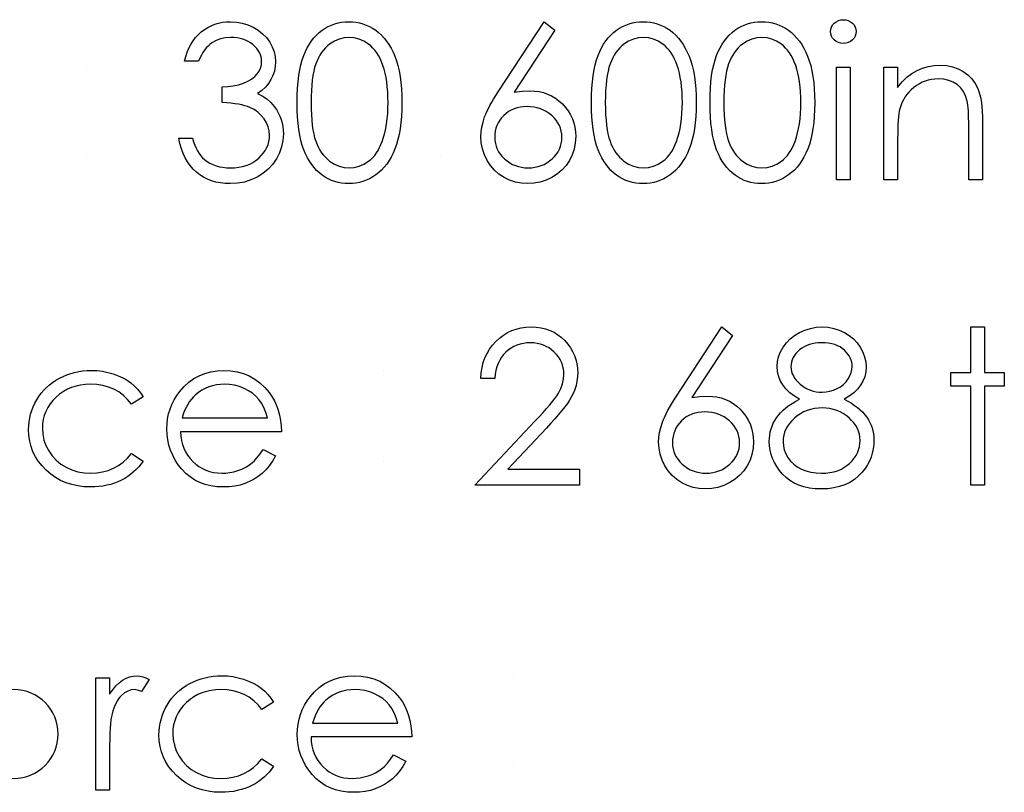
# Model space of a CAD drawing. Header units: inches. Extents: x -122 to 123, y -201 to 75.
# Tile 175 of 191: x -2.333 to -1.534, y 66.832 to 67.459. Entities that reach past the tile are written whole.
import ezdxf

# ---------------------------------------------------------------- set-up
doc = ezdxf.new("R2010")
doc.units = ezdxf.units.IN
doc.header["$MEASUREMENT"] = 0

msp = doc.modelspace()

# ---------------------------------------------------------------- linework, layer by layer
at = {"color": 7, "linetype": 'Continuous'}
for p, q in [((-2.03851, 67.17439), (-2.03851, 67.17439)), ((-2.03851, 67.10067), (-2.03851, 67.10067))]:
    msp.add_line(p, q, dxfattribs=at)
at = {"color": 7, "linetype": 'Continuous', "flags": 128}
for points in [[(-2.18835, 67.4253), (-2.19956, 67.4253), (-2.19956, 67.4253), (-2.19859, 67.42906), (-2.19739, 67.43256), (-2.19601, 67.43587), (-2.19441, 67.43895), (-2.19263, 67.4418), (-2.19062, 67.44443), (-2.18842, 67.44686), (-2.18602, 67.44904), (-2.18346, 67.45099), (-2.18078, 67.45267), (-2.178, 67.4541), (-2.1751, 67.45527), (-2.17207, 67.45618), (-2.16894, 67.45683), (-2.16571, 67.45723), (-2.16235, 67.45735), (-2.16235, 67.45735), (-2.15747, 67.45708), (-2.15276, 67.45623), (-2.14823, 67.45482), (-2.14385, 67.45287), (-2.13979, 67.45044), (-2.13624, 67.44761), (-2.13316, 67.44438), (-2.13055, 67.44078), (-2.1285, 67.43692), (-2.12702, 67.43299), (-2.12615, 67.42898), (-2.12585, 67.42488), (-2.12585, 67.42488), (-2.12607, 67.42092), (-2.12675, 67.41719), (-2.1279, 67.41366), (-2.1295, 67.41033), (-2.13156, 67.40722), (-2.13406, 67.40432), (-2.13701, 67.40164), (-2.14044, 67.39916), (-2.14044, 67.39916), (-2.13651, 67.39713), (-2.13293, 67.39468), (-2.12973, 67.3918), (-2.1269, 67.38849), (-2.1269, 67.38849), (-2.12514, 67.38599), (-2.12364, 67.38338), (-2.12234, 67.38073), (-2.12129, 67.37798), (-2.12049, 67.37517), (-2.11991, 67.37229), (-2.11956, 67.36931), (-2.11944, 67.36628), (-2.11944, 67.36628), (-2.11979, 67.36105), (-2.12086, 67.35594), (-2.12264, 67.35093), (-2.12514, 67.34607), (-2.12825, 67.34154), (-2.13186, 67.33756), (-2.13601, 67.33411), (-2.14067, 67.3312), (-2.14573, 67.3289), (-2.15109, 67.32727), (-2.15675, 67.32627), (-2.16268, 67.32594), (-2.16268, 67.32594), (-2.16669, 67.32609), (-2.17054, 67.32652), (-2.17422, 67.32727), (-2.17773, 67.3283), (-2.18106, 67.3296), (-2.18421, 67.3312), (-2.18722, 67.3331), (-2.19005, 67.33531), (-2.19268, 67.33779), (-2.19506, 67.34054), (-2.19721, 67.34357), (-2.19911, 67.34688), (-2.20079, 67.35043), (-2.20222, 67.35429), (-2.20342, 67.35839), (-2.20437, 67.3628), (-2.20437, 67.3628), (-2.19315, 67.3628), (-2.19315, 67.3628), (-2.19225, 67.35992), (-2.19128, 67.35724), (-2.19017, 67.35476), (-2.189, 67.35251), (-2.18775, 67.35046), (-2.18637, 67.3486), (-2.18492, 67.34695), (-2.18336, 67.34552), (-2.18336, 67.34552), (-2.18123, 67.34395), (-2.17898, 67.34257), (-2.17658, 67.34139), (-2.17405, 67.34047), (-2.17137, 67.33971), (-2.16854, 67.33919), (-2.16558, 67.33886), (-2.16248, 67.33876), (-2.16248, 67.33876), (-2.15897, 67.33889), (-2.15564, 67.33926), (-2.15249, 67.33986), (-2.14951, 67.34074), (-2.14673, 67.34184), (-2.1441, 67.34322), (-2.14167, 67.34482), (-2.13939, 67.34668), (-2.13734, 67.3487), (-2.13556, 67.35081), (-2.13406, 67.35299), (-2.13283, 67.35526), (-2.13188, 67.35762), (-2.1312, 67.36007), (-2.13078, 67.3626), (-2.13065, 67.3652), (-2.13065, 67.3652), (-2.13093, 67.36869), (-2.13173, 67.37207), (-2.13308, 67.37532), (-2.13499, 67.37845), (-2.13734, 67.38136), (-2.14004, 67.38388), (-2.14315, 67.38601), (-2.1466, 67.38777), (-2.14853, 67.38852), (-2.15074, 67.38919), (-2.15316, 67.38977), (-2.15587, 67.39029), (-2.1588, 67.39075), (-2.16198, 67.39112), (-2.16543, 67.39142), (-2.16912, 67.39165), (-2.16912, 67.39165), (-2.16912, 67.40447), (-2.16912, 67.40447), (-2.16448, 67.40464), (-2.16008, 67.40522), (-2.15587, 67.40612), (-2.15189, 67.40742), (-2.14826, 67.409), (-2.14518, 67.41078), (-2.14262, 67.41276), (-2.14059, 67.41493), (-2.13904, 67.41729), (-2.13794, 67.41972), (-2.13729, 67.42227), (-2.13706, 67.42493), (-2.13706, 67.42493), (-2.13716, 67.42688), (-2.13751, 67.42878), (-2.13807, 67.43058), (-2.13884, 67.43236), (-2.13984, 67.43404), (-2.14107, 67.43567), (-2.14252, 67.43722), (-2.1442, 67.4387), (-2.14603, 67.44007), (-2.14798, 67.44125), (-2.15006, 67.44225), (-2.15226, 67.44308), (-2.15457, 67.44371), (-2.157, 67.44416), (-2.15955, 67.44443), (-2.1622, 67.44453), (-2.1622, 67.44453), (-2.16646, 67.44426), (-2.17044, 67.44343), (-2.1741, 67.44208), (-2.17748, 67.44015), (-2.17906, 67.43895), (-2.18056, 67.43757), (-2.18201, 67.43602), (-2.18339, 67.43424), (-2.18474, 67.43229), (-2.18599, 67.43016), (-2.18719, 67.42783), (-2.18835, 67.4253)], [(-2.10822, 67.3916), (-2.10814, 67.39761), (-2.10789, 67.40327), (-2.10747, 67.4086), (-2.10689, 67.41356), (-2.10616, 67.41816), (-2.10524, 67.42242), (-2.10416, 67.42633), (-2.10293, 67.42988), (-2.10156, 67.43316), (-2.10003, 67.43624), (-2.09835, 67.4391), (-2.09655, 67.44178), (-2.09462, 67.44423), (-2.09257, 67.44648), (-2.09036, 67.44851), (-2.08801, 67.45037), (-2.08556, 67.45199), (-2.08303, 67.45342), (-2.08045, 67.45462), (-2.07777, 67.4556), (-2.07504, 67.45638), (-2.07224, 67.45693), (-2.06938, 67.45725), (-2.06643, 67.45735), (-2.06643, 67.45735), (-2.06345, 67.45725), (-2.06052, 67.45693), (-2.05769, 67.45638), (-2.05491, 67.4556), (-2.0522, 67.45462), (-2.04957, 67.45342), (-2.04699, 67.45199), (-2.04452, 67.45034), (-2.04214, 67.44849), (-2.03986, 67.44638), (-2.03773, 67.44408), (-2.03573, 67.44158), (-2.03385, 67.43882), (-2.0321, 67.43587), (-2.03049, 67.43269), (-2.02899, 67.42928), (-2.02766, 67.42563), (-2.02649, 67.42167), (-2.02551, 67.41741), (-2.02471, 67.41286), (-2.02408, 67.408), (-2.02363, 67.40281), (-2.02338, 67.39736), (-2.02328, 67.3916), (-2.02328, 67.3916), (-2.02338, 67.38586), (-2.02363, 67.38043), (-2.02408, 67.37527), (-2.02468, 67.37044), (-2.02549, 67.36591), (-2.02646, 67.36167), (-2.02759, 67.35772), (-2.02892, 67.35409), (-2.03039, 67.35071), (-2.032, 67.34755), (-2.03372, 67.3446), (-2.0356, 67.34184), (-2.0376, 67.33931), (-2.03976, 67.33701), (-2.04204, 67.33491), (-2.04444, 67.33303), (-2.04694, 67.33138), (-2.04952, 67.32992), (-2.05218, 67.32872), (-2.05488, 67.32772), (-2.05766, 67.32694), (-2.06052, 67.32639), (-2.06345, 67.32604), (-2.06643, 67.32594), (-2.06643, 67.32594), (-2.06938, 67.32604), (-2.07224, 67.32637), (-2.07504, 67.32692), (-2.07774, 67.32767), (-2.0804, 67.32862), (-2.08298, 67.32982), (-2.08548, 67.33123), (-2.08791, 67.33283), (-2.09024, 67.33466), (-2.09244, 67.33668), (-2.0945, 67.33894), (-2.09642, 67.34142), (-2.09823, 67.34407), (-2.0999, 67.34695), (-2.10146, 67.35006), (-2.10286, 67.35336), (-2.10411, 67.35694), (-2.10521, 67.36087), (-2.10611, 67.36515), (-2.10687, 67.36976), (-2.10747, 67.3747), (-2.10789, 67.38), (-2.10814, 67.38564), (-2.10822, 67.3916)], [(-1.9079, 67.45735), (-1.89926, 67.45057), (-1.89926, 67.45057), (-1.93229, 67.40006), (-1.93229, 67.40006), (-1.92568, 67.40096), (-1.91934, 67.40126), (-1.91934, 67.40126), (-1.91553, 67.40109), (-1.91188, 67.40059), (-1.90837, 67.39976), (-1.90502, 67.39858), (-1.90181, 67.39708), (-1.89873, 67.39525), (-1.89583, 67.39307), (-1.89305, 67.39057), (-1.89052, 67.38782), (-1.88832, 67.38491), (-1.88646, 67.38186), (-1.88496, 67.37865), (-1.88378, 67.37527), (-1.88293, 67.37174), (-1.88243, 67.36806), (-1.88226, 67.36423), (-1.88226, 67.36423), (-1.88256, 67.35899), (-1.88351, 67.35401), (-1.88506, 67.3493), (-1.88726, 67.34482), (-1.89002, 67.34072), (-1.89332, 67.33706), (-1.89713, 67.33383), (-1.90149, 67.33105), (-1.90617, 67.32882), (-1.91105, 67.32722), (-1.91609, 67.32627), (-1.92132, 67.32594), (-1.92132, 67.32594), (-1.92635, 67.32624), (-1.93121, 67.32717), (-1.93589, 67.32872), (-1.94037, 67.33087), (-1.94453, 67.3336), (-1.94821, 67.33683), (-1.95144, 67.34057), (-1.95417, 67.3448), (-1.95635, 67.34938), (-1.95793, 67.35409), (-1.95885, 67.35897), (-1.95918, 67.364), (-1.95918, 67.364), (-1.95898, 67.36786), (-1.9584, 67.37184), (-1.95745, 67.3759), (-1.95612, 67.38005), (-1.95527, 67.38221), (-1.9543, 67.38449), (-1.95314, 67.38684), (-1.95187, 67.38932), (-1.95042, 67.39192), (-1.94884, 67.3946), (-1.94709, 67.39741), (-1.94521, 67.40031), (-1.94521, 67.40031), (-1.9079, 67.45735)], [(-1.86944, 67.3916), (-1.86936, 67.39761), (-1.86911, 67.40327), (-1.86868, 67.4086), (-1.86811, 67.41356), (-1.86738, 67.41816), (-1.86646, 67.42242), (-1.86538, 67.42633), (-1.86415, 67.42988), (-1.86278, 67.43316), (-1.86125, 67.43624), (-1.85957, 67.4391), (-1.85777, 67.44178), (-1.85584, 67.44423), (-1.85379, 67.44648), (-1.85158, 67.44851), (-1.84923, 67.45037), (-1.84677, 67.45199), (-1.84425, 67.45342), (-1.84167, 67.45462), (-1.83899, 67.4556), (-1.83626, 67.45638), (-1.83345, 67.45693), (-1.8306, 67.45725), (-1.82764, 67.45735), (-1.82764, 67.45735), (-1.82466, 67.45725), (-1.82173, 67.45693), (-1.81891, 67.45638), (-1.81613, 67.4556), (-1.81342, 67.45462), (-1.81079, 67.45342), (-1.80821, 67.45199), (-1.80573, 67.45034), (-1.80336, 67.44849), (-1.80108, 67.44638), (-1.79895, 67.44408), (-1.79694, 67.44158), (-1.79507, 67.43882), (-1.79331, 67.43587), (-1.79171, 67.43269), (-1.79021, 67.42928), (-1.78888, 67.42563), (-1.78771, 67.42167), (-1.78673, 67.41741), (-1.78593, 67.41286), (-1.7853, 67.408), (-1.78485, 67.40281), (-1.7846, 67.39736), (-1.7845, 67.3916), (-1.7845, 67.3916), (-1.7846, 67.38586), (-1.78485, 67.38043), (-1.7853, 67.37527), (-1.7859, 67.37044), (-1.7867, 67.36591), (-1.78768, 67.36167), (-1.78881, 67.35772), (-1.79013, 67.35409), (-1.79161, 67.35071), (-1.79321, 67.34755), (-1.79494, 67.3446), (-1.79682, 67.34184), (-1.79882, 67.33931), (-1.80098, 67.33701), (-1.80325, 67.33491), (-1.80566, 67.33303), (-1.80816, 67.33138), (-1.81074, 67.32992), (-1.8134, 67.32872), (-1.8161, 67.32772), (-1.81888, 67.32694), (-1.82173, 67.32639), (-1.82466, 67.32604), (-1.82764, 67.32594), (-1.82764, 67.32594), (-1.8306, 67.32604), (-1.83345, 67.32637), (-1.83626, 67.32692), (-1.83896, 67.32767), (-1.84162, 67.32862), (-1.8442, 67.32982), (-1.8467, 67.33123), (-1.84913, 67.33283), (-1.85146, 67.33466), (-1.85366, 67.33668), (-1.85571, 67.33894), (-1.85764, 67.34142), (-1.85944, 67.34407), (-1.86112, 67.34695), (-1.86268, 67.35006), (-1.86408, 67.35336), (-1.86533, 67.35694), (-1.86643, 67.36087), (-1.86733, 67.36515), (-1.86808, 67.36976), (-1.86868, 67.3747), (-1.86911, 67.38), (-1.86936, 67.38564), (-1.86944, 67.3916)], [(-1.77328, 67.3916), (-1.77321, 67.39761), (-1.77296, 67.40327), (-1.77253, 67.4086), (-1.77195, 67.41356), (-1.77123, 67.41816), (-1.7703, 67.42242), (-1.76923, 67.42633), (-1.768, 67.42988), (-1.76662, 67.43316), (-1.76509, 67.43624), (-1.76342, 67.4391), (-1.76161, 67.44178), (-1.75969, 67.44423), (-1.75763, 67.44648), (-1.75543, 67.44851), (-1.75307, 67.45037), (-1.75062, 67.45199), (-1.74809, 67.45342), (-1.74551, 67.45462), (-1.74283, 67.4556), (-1.7401, 67.45638), (-1.7373, 67.45693), (-1.73444, 67.45725), (-1.73149, 67.45735), (-1.73149, 67.45735), (-1.72851, 67.45725), (-1.72558, 67.45693), (-1.72275, 67.45638), (-1.71997, 67.4556), (-1.71727, 67.45462), (-1.71464, 67.45342), (-1.71206, 67.45199), (-1.70958, 67.45034), (-1.7072, 67.44849), (-1.70492, 67.44638), (-1.70279, 67.44408), (-1.70079, 67.44158), (-1.69891, 67.43882), (-1.69716, 67.43587), (-1.69556, 67.43269), (-1.69406, 67.42928), (-1.69273, 67.42563), (-1.69155, 67.42167), (-1.69057, 67.41741), (-1.68977, 67.41286), (-1.68915, 67.408), (-1.6887, 67.40281), (-1.68845, 67.39736), (-1.68835, 67.3916), (-1.68835, 67.3916), (-1.68845, 67.38586), (-1.6887, 67.38043), (-1.68915, 67.37527), (-1.68975, 67.37044), (-1.69055, 67.36591), (-1.69153, 67.36167), (-1.69265, 67.35772), (-1.69398, 67.35409), (-1.69546, 67.35071), (-1.69706, 67.34755), (-1.69879, 67.3446), (-1.70067, 67.34184), (-1.70267, 67.33931), (-1.70482, 67.33701), (-1.7071, 67.33491), (-1.7095, 67.33303), (-1.71201, 67.33138), (-1.71459, 67.32992), (-1.71724, 67.32872), (-1.71995, 67.32772), (-1.72273, 67.32694), (-1.72558, 67.32639), (-1.72851, 67.32604), (-1.73149, 67.32594), (-1.73149, 67.32594), (-1.73444, 67.32604), (-1.7373, 67.32637), (-1.7401, 67.32692), (-1.74281, 67.32767), (-1.74546, 67.32862), (-1.74804, 67.32982), (-1.75055, 67.33123), (-1.75297, 67.33283), (-1.7553, 67.33466), (-1.75751, 67.33668), (-1.75956, 67.33894), (-1.76149, 67.34142), (-1.76329, 67.34407), (-1.76497, 67.34695), (-1.76652, 67.35006), (-1.76792, 67.35336), (-1.76918, 67.35694), (-1.77028, 67.36087), (-1.77118, 67.36515), (-1.77193, 67.36976), (-1.77253, 67.3747), (-1.77296, 67.38), (-1.77321, 67.38564), (-1.77328, 67.3916)], [(-1.66516, 67.45895), (-1.66308, 67.45878), (-1.66115, 67.45825), (-1.65937, 67.45735), (-1.65777, 67.45613), (-1.65642, 67.45465), (-1.65547, 67.453), (-1.65489, 67.45122), (-1.65469, 67.44929), (-1.65469, 67.44929), (-1.65489, 67.44741), (-1.65547, 67.44566), (-1.65642, 67.44403), (-1.65777, 67.44255), (-1.65937, 67.44133), (-1.66115, 67.44043), (-1.66308, 67.4399), (-1.66516, 67.43972), (-1.66516, 67.43972), (-1.66721, 67.4399), (-1.66909, 67.44043), (-1.67087, 67.44133), (-1.67247, 67.44255), (-1.6738, 67.44403), (-1.67475, 67.44566), (-1.67533, 67.44741), (-1.67553, 67.44929), (-1.67553, 67.44929), (-1.67533, 67.45122), (-1.67475, 67.453), (-1.6738, 67.45465), (-1.67247, 67.45613), (-1.67087, 67.45735), (-1.66909, 67.45825), (-1.66721, 67.45878), (-1.66516, 67.45895)], [(-2.097, 67.39165), (-2.09695, 67.38664), (-2.09675, 67.38193), (-2.09645, 67.37752), (-2.09605, 67.37347), (-2.0955, 67.36971), (-2.09485, 67.36626), (-2.09407, 67.36313), (-2.09317, 67.36032), (-2.09214, 67.35774), (-2.09102, 67.35534), (-2.08979, 67.35309), (-2.08844, 67.35101), (-2.08696, 67.34908), (-2.08538, 67.3473), (-2.08368, 67.3457), (-2.08188, 67.34425), (-2.07807, 67.34184), (-2.07416, 67.34014), (-2.07016, 67.33911), (-2.06605, 67.33876), (-2.06605, 67.33876), (-2.06192, 67.33909), (-2.05791, 67.34011), (-2.05406, 67.34177), (-2.05033, 67.34412), (-2.04855, 67.34555), (-2.04689, 67.34713), (-2.04534, 67.3489), (-2.04389, 67.35083), (-2.04256, 67.35291), (-2.04134, 67.35519), (-2.04023, 67.35762), (-2.03923, 67.36022), (-2.03923, 67.36022), (-2.03813, 67.36358), (-2.03715, 67.36708), (-2.03635, 67.37076), (-2.03568, 67.37459), (-2.03518, 67.3786), (-2.0348, 67.38278), (-2.03458, 67.38714), (-2.0345, 67.39165), (-2.0345, 67.39165), (-2.03458, 67.39615), (-2.03475, 67.40046), (-2.0351, 67.40454), (-2.03555, 67.40842), (-2.03615, 67.4121), (-2.03685, 67.41556), (-2.03773, 67.41882), (-2.03871, 67.42187), (-2.03981, 67.42473), (-2.04101, 67.42735), (-2.04231, 67.42981), (-2.04371, 67.43206), (-2.04522, 67.43412), (-2.04684, 67.43597), (-2.04855, 67.43762), (-2.05035, 67.43907), (-2.05413, 67.44145), (-2.05799, 67.44318), (-2.06197, 67.44418), (-2.06605, 67.44453), (-2.06605, 67.44453), (-2.07018, 67.44418), (-2.07421, 67.44318), (-2.07809, 67.44145), (-2.08188, 67.43907), (-2.08368, 67.43765), (-2.08536, 67.43604), (-2.08693, 67.43427), (-2.08839, 67.43234), (-2.08974, 67.43026), (-2.09099, 67.42801), (-2.09212, 67.4256), (-2.09314, 67.42302), (-2.09405, 67.42022), (-2.09482, 67.41709), (-2.0955, 67.41366), (-2.09602, 67.40988), (-2.09645, 67.40579), (-2.09675, 67.40141), (-2.09695, 67.39668), (-2.097, 67.39165)], [(-1.85822, 67.39165), (-1.85817, 67.38664), (-1.85797, 67.38193), (-1.85767, 67.37752), (-1.85727, 67.37347), (-1.85672, 67.36971), (-1.85606, 67.36626), (-1.85529, 67.36313), (-1.85439, 67.36032), (-1.85336, 67.35774), (-1.85223, 67.35534), (-1.85101, 67.35309), (-1.84965, 67.35101), (-1.84818, 67.34908), (-1.8466, 67.3473), (-1.8449, 67.3457), (-1.84309, 67.34425), (-1.83929, 67.34184), (-1.83538, 67.34014), (-1.83137, 67.33911), (-1.82727, 67.33876), (-1.82727, 67.33876), (-1.82314, 67.33909), (-1.81913, 67.34011), (-1.81527, 67.34177), (-1.81154, 67.34412), (-1.80977, 67.34555), (-1.80811, 67.34713), (-1.80656, 67.3489), (-1.80511, 67.35083), (-1.80378, 67.35291), (-1.80255, 67.35519), (-1.80145, 67.35762), (-1.80045, 67.36022), (-1.80045, 67.36022), (-1.79935, 67.36358), (-1.79837, 67.36708), (-1.79757, 67.37076), (-1.79689, 67.37459), (-1.79639, 67.3786), (-1.79602, 67.38278), (-1.79579, 67.38714), (-1.79572, 67.39165), (-1.79572, 67.39165), (-1.79579, 67.39615), (-1.79597, 67.40046), (-1.79632, 67.40454), (-1.79677, 67.40842), (-1.79737, 67.4121), (-1.79807, 67.41556), (-1.79895, 67.41882), (-1.79992, 67.42187), (-1.80103, 67.42473), (-1.80223, 67.42735), (-1.80353, 67.42981), (-1.80493, 67.43206), (-1.80644, 67.43412), (-1.80806, 67.43597), (-1.80977, 67.43762), (-1.81157, 67.43907), (-1.81535, 67.44145), (-1.81921, 67.44318), (-1.82319, 67.44418), (-1.82727, 67.44453), (-1.82727, 67.44453), (-1.8314, 67.44418), (-1.83543, 67.44318), (-1.83931, 67.44145), (-1.84309, 67.43907), (-1.8449, 67.43765), (-1.84657, 67.43604), (-1.84815, 67.43427), (-1.8496, 67.43234), (-1.85096, 67.43026), (-1.85221, 67.42801), (-1.85334, 67.4256), (-1.85436, 67.42302), (-1.85526, 67.42022), (-1.85604, 67.41709), (-1.85672, 67.41366), (-1.85724, 67.40988), (-1.85767, 67.40579), (-1.85797, 67.40141), (-1.85817, 67.39668), (-1.85822, 67.39165)], [(-1.76207, 67.39165), (-1.76201, 67.38664), (-1.76181, 67.38193), (-1.76151, 67.37752), (-1.76111, 67.37347), (-1.76056, 67.36971), (-1.75991, 67.36626), (-1.75913, 67.36313), (-1.75823, 67.36032), (-1.75721, 67.35774), (-1.75608, 67.35534), (-1.75485, 67.35309), (-1.7535, 67.35101), (-1.75202, 67.34908), (-1.75045, 67.3473), (-1.74874, 67.3457), (-1.74694, 67.34425), (-1.74313, 67.34184), (-1.73923, 67.34014), (-1.73522, 67.33911), (-1.73111, 67.33876), (-1.73111, 67.33876), (-1.72698, 67.33909), (-1.72298, 67.34011), (-1.71912, 67.34177), (-1.71539, 67.34412), (-1.71361, 67.34555), (-1.71196, 67.34713), (-1.71041, 67.3489), (-1.70895, 67.35083), (-1.70763, 67.35291), (-1.7064, 67.35519), (-1.7053, 67.35762), (-1.7043, 67.36022), (-1.7043, 67.36022), (-1.70319, 67.36358), (-1.70222, 67.36708), (-1.70142, 67.37076), (-1.70074, 67.37459), (-1.70024, 67.3786), (-1.69986, 67.38278), (-1.69964, 67.38714), (-1.69956, 67.39165), (-1.69956, 67.39165), (-1.69964, 67.39615), (-1.69981, 67.40046), (-1.70017, 67.40454), (-1.70062, 67.40842), (-1.70122, 67.4121), (-1.70192, 67.41556), (-1.70279, 67.41882), (-1.70377, 67.42187), (-1.70487, 67.42473), (-1.70607, 67.42735), (-1.70738, 67.42981), (-1.70878, 67.43206), (-1.71028, 67.43412), (-1.71191, 67.43597), (-1.71361, 67.43762), (-1.71541, 67.43907), (-1.7192, 67.44145), (-1.72305, 67.44318), (-1.72703, 67.44418), (-1.73111, 67.44453), (-1.73111, 67.44453), (-1.73525, 67.44418), (-1.73928, 67.44318), (-1.74316, 67.44145), (-1.74694, 67.43907), (-1.74874, 67.43765), (-1.75042, 67.43604), (-1.752, 67.43427), (-1.75345, 67.43234), (-1.7548, 67.43026), (-1.75605, 67.42801), (-1.75718, 67.4256), (-1.75821, 67.42302), (-1.75911, 67.42022), (-1.75989, 67.41709), (-1.76056, 67.41366), (-1.76109, 67.40988), (-1.76151, 67.40579), (-1.76181, 67.40141), (-1.76201, 67.39668), (-1.76206, 67.39165)], [(-1.67072, 67.42049), (-1.6595, 67.42049), (-1.6595, 67.42049), (-1.6595, 67.32915), (-1.6595, 67.32915), (-1.67072, 67.32915), (-1.67072, 67.32915), (-1.67072, 67.42049)], [(-1.63226, 67.42049), (-1.62104, 67.42049), (-1.62104, 67.42049), (-1.62104, 67.40402), (-1.62104, 67.40402), (-1.61736, 67.40842), (-1.6135, 67.41221), (-1.60944, 67.41531), (-1.60519, 67.41779), (-1.60076, 67.41967), (-1.59612, 67.42102), (-1.59129, 67.42182), (-1.58628, 67.4221), (-1.58628, 67.4221), (-1.58122, 67.42177), (-1.57647, 67.42082), (-1.57201, 67.41919), (-1.56785, 67.41694), (-1.5641, 67.41413), (-1.56084, 67.41088), (-1.55814, 67.40717), (-1.55596, 67.40302), (-1.55506, 67.40069), (-1.55428, 67.39803), (-1.55363, 67.3951), (-1.55308, 67.39185), (-1.55268, 67.38829), (-1.55238, 67.38444), (-1.55218, 67.38025), (-1.55213, 67.3758), (-1.55213, 67.3758), (-1.55213, 67.32915), (-1.55213, 67.32915), (-1.56335, 67.32915), (-1.56335, 67.32915), (-1.56335, 67.37212), (-1.56335, 67.37212), (-1.56337, 67.37585), (-1.56342, 67.37925), (-1.56352, 67.38233), (-1.56367, 67.38511), (-1.56387, 67.38754), (-1.5641, 67.38964), (-1.56437, 67.39145), (-1.56467, 67.3929), (-1.56467, 67.3929), (-1.56595, 67.39711), (-1.56773, 67.40076), (-1.56998, 67.40384), (-1.57271, 67.40637), (-1.57592, 67.40835), (-1.57957, 67.40975), (-1.58368, 67.4106), (-1.58824, 67.41088), (-1.58824, 67.41088), (-1.59094, 67.41078), (-1.59357, 67.41045), (-1.59615, 67.4099), (-1.59863, 67.40915), (-1.60106, 67.40815), (-1.60341, 67.40697), (-1.60569, 67.40554), (-1.60789, 67.40392), (-1.60997, 67.40211), (-1.61185, 67.40024), (-1.61355, 67.39823), (-1.61508, 67.39613), (-1.61641, 67.39393), (-1.61756, 67.39162), (-1.61853, 67.38919), (-1.61931, 67.38669), (-1.61931, 67.38669), (-1.61971, 67.38484), (-1.62006, 67.38263), (-1.62036, 67.3801), (-1.62061, 67.3772), (-1.62079, 67.37397), (-1.62094, 67.37039), (-1.62101, 67.36646), (-1.62104, 67.36217), (-1.62104, 67.36217), (-1.62104, 67.32915), (-1.62104, 67.32915), (-1.63226, 67.32915), (-1.63226, 67.32915), (-1.63226, 67.42049)], [(-1.9217, 67.38844), (-1.92455, 67.38832), (-1.92725, 67.38799), (-1.92983, 67.38742), (-1.93229, 67.38664), (-1.93459, 67.38561), (-1.93674, 67.38436), (-1.93877, 67.38288), (-1.94067, 67.38118), (-1.94238, 67.37933), (-1.94385, 67.37735), (-1.94511, 67.3753), (-1.94613, 67.37314), (-1.94693, 67.37089), (-1.94751, 67.36854), (-1.94784, 67.36611), (-1.94796, 67.36355), (-1.94796, 67.36355), (-1.94784, 67.36102), (-1.94746, 67.35862), (-1.94683, 67.35627), (-1.94596, 67.35404), (-1.94486, 67.35188), (-1.94348, 67.34986), (-1.94188, 67.34788), (-1.94, 67.34602), (-1.93795, 67.34432), (-1.93579, 67.34284), (-1.93354, 67.34159), (-1.93118, 67.34059), (-1.92873, 67.33979), (-1.92615, 67.33921), (-1.9235, 67.33889), (-1.92072, 67.33876), (-1.92072, 67.33876), (-1.91794, 67.33889), (-1.91528, 67.33921), (-1.91271, 67.33979), (-1.91025, 67.34059), (-1.9079, 67.34159), (-1.90564, 67.34284), (-1.90352, 67.34432), (-1.90146, 67.34602), (-1.89958, 67.34788), (-1.89796, 67.34986), (-1.8966, 67.35188), (-1.89548, 67.35404), (-1.8946, 67.35627), (-1.89398, 67.35862), (-1.8936, 67.36102), (-1.89347, 67.36355), (-1.89347, 67.36355), (-1.8936, 67.36611), (-1.894, 67.36854), (-1.89463, 67.37089), (-1.89553, 67.37314), (-1.8967, 67.3753), (-1.89813, 67.37735), (-1.89981, 67.37933), (-1.90174, 67.38118), (-1.90387, 67.38288), (-1.90609, 67.38436), (-1.90842, 67.38561), (-1.91085, 67.38664), (-1.91341, 67.38742), (-1.91606, 67.38799), (-1.91881, 67.38832), (-1.92169, 67.38844)], [(-1.94796, 67.16798), (-1.95918, 67.16798), (-1.95918, 67.16798), (-1.95888, 67.17244), (-1.95823, 67.1767), (-1.95725, 67.18073), (-1.9559, 67.18458), (-1.95422, 67.18821), (-1.95219, 67.19167), (-1.94981, 67.1949), (-1.94709, 67.19793), (-1.94411, 67.20068), (-1.94093, 67.20306), (-1.93759, 67.20507), (-1.93411, 67.20672), (-1.93043, 67.208), (-1.9266, 67.20892), (-1.9226, 67.20947), (-1.91841, 67.20965), (-1.91841, 67.20965), (-1.91431, 67.20947), (-1.91038, 67.20895), (-1.90667, 67.2081), (-1.90314, 67.20689), (-1.89983, 67.20532), (-1.89673, 67.20341), (-1.8938, 67.20119), (-1.8911, 67.19858), (-1.88864, 67.19575), (-1.88654, 67.1928), (-1.88474, 67.18972), (-1.88326, 67.18654), (-1.88213, 67.18321), (-1.8813, 67.17975), (-1.88083, 67.1762), (-1.88065, 67.17249), (-1.88065, 67.17249), (-1.88098, 67.16728), (-1.88196, 67.16225), (-1.88356, 67.15739), (-1.88584, 67.15268), (-1.88729, 67.15028), (-1.88904, 67.14765), (-1.8911, 67.14482), (-1.89345, 67.14182), (-1.89613, 67.13856), (-1.89908, 67.13513), (-1.90236, 67.1315), (-1.90594, 67.12764), (-1.90594, 67.12764), (-1.93722, 67.09426), (-1.93722, 67.09426), (-1.87905, 67.09426), (-1.87905, 67.09426), (-1.87905, 67.08144), (-1.87905, 67.08144), (-1.96399, 67.08144), (-1.96399, 67.08144), (-1.91551, 67.13318), (-1.91551, 67.13318), (-1.91198, 67.13688), (-1.90877, 67.14034), (-1.90589, 67.14354), (-1.90334, 67.1465), (-1.90111, 67.14923), (-1.89918, 67.15168), (-1.89761, 67.15391), (-1.89633, 67.15589), (-1.89438, 67.15964), (-1.89297, 67.1635), (-1.89215, 67.16743), (-1.89187, 67.17149), (-1.89187, 67.17149), (-1.892, 67.17404), (-1.89237, 67.1765), (-1.89297, 67.17885), (-1.89382, 67.18113), (-1.89495, 67.18333), (-1.8963, 67.18541), (-1.89788, 67.18741), (-1.89973, 67.18934), (-1.90176, 67.19109), (-1.90389, 67.19262), (-1.90612, 67.1939), (-1.90847, 67.19495), (-1.91095, 67.19578), (-1.91351, 67.19635), (-1.91619, 67.1967), (-1.91899, 67.19683), (-1.91899, 67.19683), (-1.92192, 67.1967), (-1.92472, 67.19635), (-1.9274, 67.19575), (-1.92996, 67.19493), (-1.93239, 67.19387), (-1.93469, 67.19257), (-1.93687, 67.19102), (-1.93892, 67.18924), (-1.9408, 67.18726), (-1.94245, 67.18508), (-1.94391, 67.18271), (-1.94516, 67.18015), (-1.94618, 67.1774), (-1.94698, 67.17444), (-1.94759, 67.17131), (-1.94796, 67.16798)], [(-1.76367, 67.20965), (-1.75503, 67.20286), (-1.75503, 67.20286), (-1.78806, 67.15236), (-1.78806, 67.15236), (-1.78145, 67.15326), (-1.77511, 67.15356), (-1.77511, 67.15356), (-1.7713, 67.15338), (-1.76765, 67.15288), (-1.76414, 67.15206), (-1.76079, 67.15088), (-1.75758, 67.14938), (-1.7545, 67.14755), (-1.7516, 67.14537), (-1.74882, 67.14287), (-1.74629, 67.14011), (-1.74409, 67.13721), (-1.74223, 67.13415), (-1.74073, 67.13095), (-1.73955, 67.12757), (-1.7387, 67.12404), (-1.7382, 67.12036), (-1.73803, 67.11652), (-1.73803, 67.11652), (-1.73833, 67.11129), (-1.73928, 67.10631), (-1.74083, 67.1016), (-1.74303, 67.09712), (-1.74579, 67.09301), (-1.74909, 67.08936), (-1.7529, 67.08613), (-1.75726, 67.08335), (-1.76194, 67.08112), (-1.76682, 67.07952), (-1.77185, 67.07856), (-1.77709, 67.07824), (-1.77709, 67.07824), (-1.78212, 67.07854), (-1.78698, 67.07947), (-1.79166, 67.08102), (-1.79614, 67.08317), (-1.8003, 67.0859), (-1.80398, 67.08913), (-1.80721, 67.09286), (-1.80994, 67.09709), (-1.81212, 67.10168), (-1.8137, 67.10638), (-1.81462, 67.11127), (-1.81495, 67.1163), (-1.81495, 67.1163), (-1.81475, 67.12016), (-1.81417, 67.12414), (-1.81322, 67.12819), (-1.81189, 67.13235), (-1.81104, 67.1345), (-1.81007, 67.13678), (-1.80891, 67.13914), (-1.80764, 67.14161), (-1.80618, 67.14422), (-1.80461, 67.1469), (-1.80285, 67.1497), (-1.80098, 67.15261), (-1.80098, 67.15261), (-1.76367, 67.20965)], [(-1.66443, 67.15108), (-1.66138, 67.14945), (-1.65855, 67.14777), (-1.65594, 67.14602), (-1.65354, 67.14424), (-1.65134, 67.14239), (-1.64936, 67.14046), (-1.64761, 67.13851), (-1.64605, 67.13648), (-1.6447, 67.1344), (-1.64352, 67.13225), (-1.64252, 67.13002), (-1.64172, 67.12774), (-1.64107, 67.12536), (-1.64062, 67.12294), (-1.64037, 67.12043), (-1.64027, 67.11785), (-1.64027, 67.11785), (-1.64042, 67.11425), (-1.64087, 67.11074), (-1.6416, 67.10734), (-1.64262, 67.10405), (-1.64398, 67.10085), (-1.6456, 67.09779), (-1.64751, 67.09482), (-1.64973, 67.09196), (-1.64973, 67.09196), (-1.65279, 67.08876), (-1.65614, 67.08595), (-1.65983, 67.0836), (-1.66383, 67.08167), (-1.66814, 67.08017), (-1.67275, 67.07909), (-1.67768, 67.07846), (-1.68291, 67.07824), (-1.68291, 67.07824), (-1.68795, 67.07844), (-1.69268, 67.07899), (-1.69711, 67.07994), (-1.70119, 67.08124), (-1.705, 67.08295), (-1.70845, 67.08502), (-1.71161, 67.08745), (-1.71446, 67.09028), (-1.71699, 67.09334), (-1.71917, 67.09647), (-1.721, 67.09967), (-1.72253, 67.10295), (-1.7237, 67.10631), (-1.72453, 67.10974), (-1.72503, 67.11324), (-1.72521, 67.11683), (-1.72521, 67.11683), (-1.7251, 67.11945), (-1.72483, 67.12201), (-1.72438, 67.12449), (-1.72375, 67.12692), (-1.72293, 67.12927), (-1.72192, 67.13155), (-1.72075, 67.13378), (-1.7194, 67.13593), (-1.71782, 67.13803), (-1.71604, 67.14006), (-1.71401, 67.14204), (-1.71176, 67.14397), (-1.7093, 67.14585), (-1.7066, 67.14765), (-1.7037, 67.1494), (-1.70054, 67.15108), (-1.70054, 67.15108), (-1.70482, 67.15356), (-1.70853, 67.15634), (-1.71166, 67.15937), (-1.71424, 67.1627), (-1.71624, 67.16623), (-1.71764, 67.16989), (-1.71852, 67.17367), (-1.71879, 67.17757), (-1.71879, 67.17757), (-1.71849, 67.18155), (-1.71759, 67.18549), (-1.71607, 67.18939), (-1.71396, 67.19322), (-1.71131, 67.19685), (-1.7082, 67.20006), (-1.70465, 67.20286), (-1.70062, 67.20527), (-1.69626, 67.20719), (-1.69173, 67.20855), (-1.68704, 67.20937), (-1.68216, 67.20965), (-1.68216, 67.20965), (-1.6774, 67.20937), (-1.67285, 67.20855), (-1.66846, 67.20714), (-1.66426, 67.20522), (-1.66035, 67.20281), (-1.65692, 67.19998), (-1.65392, 67.19678), (-1.65136, 67.19317), (-1.64931, 67.18934), (-1.64786, 67.18539), (-1.64698, 67.18135), (-1.64668, 67.17722), (-1.64668, 67.17722), (-1.64695, 67.17317), (-1.64778, 67.16933), (-1.64918, 67.16573), (-1.65111, 67.16235), (-1.65362, 67.15919), (-1.65665, 67.15629), (-1.66028, 67.15356), (-1.66443, 67.15108)], [(-1.56175, 67.20965), (-1.55053, 67.20965), (-1.55053, 67.20965), (-1.55053, 67.17279), (-1.55053, 67.17279), (-1.5345, 67.17279), (-1.5345, 67.17279), (-1.5345, 67.16157), (-1.5345, 67.16157), (-1.55053, 67.16157), (-1.55053, 67.16157), (-1.55053, 67.08144), (-1.55053, 67.08144), (-1.56174, 67.08144), (-1.56174, 67.08144), (-1.56174, 67.16157), (-1.56174, 67.16157), (-1.57777, 67.16157), (-1.57777, 67.16157), (-1.57777, 67.17279), (-1.57777, 67.17279), (-1.56174, 67.17279), (-1.56174, 67.17279), (-1.56174, 67.20965)], [(-1.68279, 67.19683), (-1.68542, 67.19673), (-1.68792, 67.19648), (-1.6903, 67.19603), (-1.69258, 67.1954), (-1.69476, 67.19457), (-1.69678, 67.1936), (-1.69871, 67.19242), (-1.70054, 67.19107), (-1.70219, 67.18959), (-1.70362, 67.18806), (-1.70482, 67.18646), (-1.70582, 67.18478), (-1.70658, 67.18303), (-1.70713, 67.18123), (-1.70748, 67.17935), (-1.70758, 67.1774), (-1.70758, 67.1774), (-1.70745, 67.17544), (-1.7071, 67.17357), (-1.70653, 67.17171), (-1.70567, 67.16991), (-1.70462, 67.16816), (-1.70332, 67.16643), (-1.70179, 67.16478), (-1.70001, 67.16315), (-1.69809, 67.16165), (-1.69606, 67.16034), (-1.69398, 67.15927), (-1.6918, 67.15837), (-1.68955, 67.15767), (-1.68722, 67.15716), (-1.68482, 67.15686), (-1.68234, 67.15676), (-1.68234, 67.15676), (-1.67916, 67.15694), (-1.67605, 67.15749), (-1.67305, 67.15839), (-1.67012, 67.15964), (-1.66739, 67.16122), (-1.66498, 67.16307), (-1.66291, 67.16518), (-1.66113, 67.16756), (-1.65973, 67.17009), (-1.6587, 67.17259), (-1.6581, 67.17512), (-1.6579, 67.17765), (-1.6579, 67.17765), (-1.658, 67.17943), (-1.6583, 67.18115), (-1.6588, 67.18283), (-1.6595, 67.18451), (-1.6604, 67.18614), (-1.66148, 67.18771), (-1.66278, 67.18927), (-1.66428, 67.19079), (-1.66596, 67.1922), (-1.66781, 67.19342), (-1.66987, 67.19447), (-1.6721, 67.19533), (-1.6745, 67.19598), (-1.67708, 67.19645), (-1.67983, 67.19673), (-1.68279, 67.19683)], [(-2.23322, 67.15298), (-2.24261, 67.14715), (-2.24261, 67.14715), (-2.24579, 67.1509), (-2.24927, 67.15416), (-2.253, 67.15691), (-2.25701, 67.15917), (-2.26131, 67.16092), (-2.2659, 67.16217), (-2.27073, 67.16292), (-2.27586, 67.16317), (-2.27586, 67.16317), (-2.27997, 67.163), (-2.28392, 67.16252), (-2.28768, 67.1617), (-2.29126, 67.16057), (-2.29467, 67.15909), (-2.2979, 67.15729), (-2.30095, 67.15519), (-2.30383, 67.15273), (-2.30644, 67.15005), (-2.30869, 67.14722), (-2.31062, 67.14427), (-2.31217, 67.14116), (-2.3134, 67.13793), (-2.31425, 67.13455), (-2.31477, 67.13102), (-2.31495, 67.12737), (-2.31495, 67.12737), (-2.31462, 67.12258), (-2.31367, 67.11795), (-2.31207, 67.11344), (-2.30984, 67.10909), (-2.30704, 67.10506), (-2.30376, 67.10148), (-2.30002, 67.0984), (-2.29579, 67.09579), (-2.29119, 67.09371), (-2.28633, 67.09224), (-2.28119, 67.09136), (-2.27579, 67.09106), (-2.27579, 67.09106), (-2.27083, 67.09131), (-2.2661, 67.09206), (-2.26161, 67.09331), (-2.25733, 67.09507), (-2.2533, 67.09732), (-2.24952, 67.10007), (-2.24594, 67.10333), (-2.24261, 67.10708), (-2.24261, 67.10708), (-2.23322, 67.10092), (-2.23322, 67.10092), (-2.23492, 67.0985), (-2.23677, 67.09619), (-2.23878, 67.09404), (-2.24091, 67.09204), (-2.24316, 67.09016), (-2.24559, 67.08843), (-2.24814, 67.08683), (-2.25082, 67.08538), (-2.25363, 67.08407), (-2.25653, 67.08295), (-2.25951, 67.08199), (-2.26261, 67.08122), (-2.2658, 67.08062), (-2.2691, 67.08019), (-2.27248, 67.07992), (-2.27596, 67.07984), (-2.27596, 67.07984), (-2.28127, 67.08004), (-2.28633, 67.08069), (-2.29116, 67.08174), (-2.29577, 67.08322), (-2.30015, 67.08512), (-2.30431, 67.08745), (-2.30821, 67.09021), (-2.31189, 67.09339), (-2.31525, 67.09687), (-2.31813, 67.10055), (-2.32058, 67.10438), (-2.32259, 67.10841), (-2.32416, 67.11264), (-2.32527, 67.11703), (-2.32594, 67.12161), (-2.32617, 67.12637), (-2.32617, 67.12637), (-2.32607, 67.1296), (-2.32574, 67.13278), (-2.32524, 67.13591), (-2.32449, 67.13896), (-2.32356, 67.14197), (-2.32241, 67.14492), (-2.32106, 67.1478), (-2.31951, 67.15063), (-2.31775, 67.15336), (-2.31585, 67.15591), (-2.3138, 67.15834), (-2.31157, 67.1606), (-2.30921, 67.1627), (-2.30669, 67.16465), (-2.30398, 67.16645), (-2.30115, 67.16811), (-2.2982, 67.16958), (-2.29514, 67.17086), (-2.29201, 67.17194), (-2.28878, 67.17281), (-2.28548, 67.17352), (-2.2821, 67.17399), (-2.27862, 67.17429), (-2.27503, 67.17439), (-2.27503, 67.17439), (-2.27055, 67.17422), (-2.26612, 67.17369), (-2.26179, 67.17284), (-2.25753, 67.17161), (-2.25348, 67.17011), (-2.24972, 67.16841), (-2.24631, 67.16648), (-2.24321, 67.16435), (-2.24038, 67.16197), (-2.23778, 67.15929), (-2.23537, 67.15629), (-2.23322, 67.15298)], [(-2.13581, 67.11029), (-2.12585, 67.10506), (-2.12585, 67.10506), (-2.1283, 67.10087), (-2.13093, 67.09712), (-2.13373, 67.09376), (-2.13674, 67.09086), (-2.13992, 67.08833), (-2.14327, 67.08613), (-2.14685, 67.08422), (-2.15061, 67.08265), (-2.15459, 67.08142), (-2.15882, 67.08054), (-2.16331, 67.08002), (-2.16804, 67.07984), (-2.16804, 67.07984), (-2.1733, 67.08007), (-2.17825, 67.08074), (-2.18291, 67.08187), (-2.18729, 67.08345), (-2.19135, 67.08548), (-2.19513, 67.08795), (-2.19864, 67.09088), (-2.20182, 67.09426), (-2.20467, 67.09792), (-2.20715, 67.1017), (-2.20923, 67.10561), (-2.21093, 67.10964), (-2.21228, 67.11377), (-2.21324, 67.118), (-2.21379, 67.12238), (-2.21399, 67.12687), (-2.21399, 67.12687), (-2.21381, 67.13107), (-2.21334, 67.13518), (-2.21251, 67.13916), (-2.21136, 67.14304), (-2.20988, 67.1468), (-2.20808, 67.15043), (-2.20592, 67.15396), (-2.20347, 67.15737), (-2.20347, 67.15737), (-2.19999, 67.16135), (-2.19623, 67.16483), (-2.1922, 67.16773), (-2.18787, 67.17014), (-2.18326, 67.17199), (-2.17838, 67.17334), (-2.17322, 67.17412), (-2.16776, 67.17439), (-2.16776, 67.17439), (-2.16215, 67.17412), (-2.15682, 67.17327), (-2.15179, 67.17186), (-2.14706, 67.16991), (-2.1426, 67.16738), (-2.13844, 67.16428), (-2.13456, 67.16062), (-2.13098, 67.15641), (-2.13098, 67.15641), (-2.12868, 67.15313), (-2.1267, 67.14968), (-2.12499, 67.146), (-2.12362, 67.14214), (-2.12252, 67.13808), (-2.12171, 67.13383), (-2.12124, 67.12937), (-2.12104, 67.12471), (-2.12104, 67.12471), (-2.20277, 67.12471), (-2.20277, 67.12471), (-2.20254, 67.12111), (-2.20204, 67.11765), (-2.20124, 67.11437), (-2.20014, 67.11127), (-2.19879, 67.10834), (-2.19714, 67.10556), (-2.19518, 67.10295), (-2.19295, 67.1005), (-2.1905, 67.0983), (-2.18792, 67.09637), (-2.18519, 67.09474), (-2.18231, 67.09341), (-2.17931, 67.09239), (-2.17615, 67.09166), (-2.17287, 67.09121), (-2.16944, 67.09106), (-2.16944, 67.09106), (-2.16609, 67.09118), (-2.16281, 67.09158), (-2.15955, 67.09226), (-2.15634, 67.09319), (-2.15326, 67.09434), (-2.15044, 67.09569), (-2.14786, 67.09719), (-2.1455, 67.09887), (-2.14322, 67.1009), (-2.14085, 67.1035), (-2.13837, 67.10661), (-2.13581, 67.11029)], [(-2.13226, 67.13593), (-2.13358, 67.14036), (-2.13521, 67.14432), (-2.13709, 67.1478), (-2.13924, 67.1508), (-2.1417, 67.15346), (-2.14455, 67.15584), (-2.14776, 67.15794), (-2.15134, 67.15977), (-2.15514, 67.16127), (-2.15907, 67.16232), (-2.16308, 67.16297), (-2.16719, 67.16317), (-2.16719, 67.16317), (-2.17054, 67.16305), (-2.1738, 67.16265), (-2.17693, 67.16197), (-2.17991, 67.16105), (-2.18281, 67.15982), (-2.18557, 67.15837), (-2.1882, 67.15661), (-2.19072, 67.15461), (-2.19072, 67.15461), (-2.19248, 67.15296), (-2.19411, 67.15111), (-2.19563, 67.14908), (-2.19704, 67.14685), (-2.19834, 67.14439), (-2.19954, 67.14177), (-2.20062, 67.13896), (-2.20159, 67.13593), (-2.20159, 67.13593), (-2.13226, 67.13593)], [(-1.77746, 67.14074), (-1.78032, 67.14061), (-1.78302, 67.14029), (-1.7856, 67.13971), (-1.78806, 67.13894), (-1.79036, 67.13791), (-1.79251, 67.13666), (-1.79454, 67.13518), (-1.79644, 67.13348), (-1.79815, 67.13162), (-1.79962, 67.12965), (-1.80088, 67.12759), (-1.8019, 67.12544), (-1.8027, 67.12319), (-1.80328, 67.12083), (-1.80361, 67.1184), (-1.80373, 67.11585), (-1.80373, 67.11585), (-1.80361, 67.11332), (-1.80323, 67.11092), (-1.8026, 67.10856), (-1.80173, 67.10633), (-1.80063, 67.10418), (-1.79925, 67.10215), (-1.79765, 67.10017), (-1.79577, 67.09832), (-1.79371, 67.09662), (-1.79156, 67.09514), (-1.78931, 67.09389), (-1.78695, 67.09289), (-1.7845, 67.09209), (-1.78192, 67.09151), (-1.77927, 67.09118), (-1.77649, 67.09106), (-1.77649, 67.09106), (-1.77371, 67.09118), (-1.77105, 67.09151), (-1.76847, 67.09209), (-1.76602, 67.09289), (-1.76367, 67.09389), (-1.76141, 67.09514), (-1.75928, 67.09662), (-1.75723, 67.09832), (-1.75535, 67.10017), (-1.75373, 67.10215), (-1.75237, 67.10418), (-1.75125, 67.10633), (-1.75037, 67.10856), (-1.74974, 67.11092), (-1.74937, 67.11332), (-1.74924, 67.11585), (-1.74924, 67.11585), (-1.74937, 67.1184), (-1.74977, 67.12083), (-1.7504, 67.12319), (-1.7513, 67.12544), (-1.75247, 67.12759), (-1.7539, 67.12965), (-1.75558, 67.13162), (-1.75751, 67.13348), (-1.75964, 67.13518), (-1.76186, 67.13666), (-1.76419, 67.13791), (-1.76662, 67.13894), (-1.76918, 67.13971), (-1.77183, 67.14029), (-1.77458, 67.14061), (-1.77746, 67.14074)], [(-1.68206, 67.14394), (-1.68539, 67.14382), (-1.68857, 67.14342), (-1.69163, 67.14279), (-1.69453, 67.14189), (-1.69731, 67.14071), (-1.69996, 67.13929), (-1.70247, 67.13761), (-1.70482, 67.13568), (-1.70698, 67.13358), (-1.70883, 67.1314), (-1.71041, 67.12912), (-1.71168, 67.12677), (-1.71271, 67.12431), (-1.71341, 67.12178), (-1.71384, 67.11915), (-1.71399, 67.11645), (-1.71399, 67.11645), (-1.71374, 67.11309), (-1.71301, 67.10986), (-1.71178, 67.10668), (-1.71008, 67.10363), (-1.70793, 67.10077), (-1.70537, 67.0983), (-1.70244, 67.09612), (-1.69911, 67.09431), (-1.69543, 67.09289), (-1.6915, 67.09189), (-1.68727, 67.09126), (-1.68279, 67.09106), (-1.68279, 67.09106), (-1.67928, 67.09118), (-1.67598, 67.09156), (-1.67285, 67.09219), (-1.66992, 67.09306), (-1.66716, 67.09416), (-1.66458, 67.09554), (-1.66218, 67.09714), (-1.65998, 67.09902), (-1.658, 67.10105), (-1.65627, 67.10318), (-1.65479, 67.10538), (-1.65362, 67.10766), (-1.65269, 67.11001), (-1.65201, 67.11247), (-1.65161, 67.115), (-1.65149, 67.11763), (-1.65149, 67.11763), (-1.65164, 67.12018), (-1.65204, 67.12263), (-1.65274, 67.12504), (-1.65372, 67.12737), (-1.65499, 67.12962), (-1.65652, 67.1318), (-1.65835, 67.1339), (-1.66045, 67.13593), (-1.66276, 67.13781), (-1.66516, 67.13944), (-1.66769, 67.14081), (-1.67034, 67.14194), (-1.6731, 67.14282), (-1.67598, 67.14344), (-1.67896, 67.14382), (-1.68206, 67.14394)], [(-2.27168, 66.92509), (-2.26046, 66.92509), (-2.26046, 66.92509), (-2.26046, 66.91164), (-2.26046, 66.91164), (-2.25791, 66.91535), (-2.25528, 66.9185), (-2.2526, 66.92108), (-2.24984, 66.92313), (-2.24701, 66.92469), (-2.24411, 66.92581), (-2.24118, 66.92646), (-2.23818, 66.92669), (-2.23818, 66.92669), (-2.23585, 66.92649), (-2.23344, 66.92591), (-2.23096, 66.92494), (-2.22841, 66.92356), (-2.22841, 66.92356), (-2.23457, 66.91384), (-2.23457, 66.91384), (-2.2362, 66.91454), (-2.2377, 66.91507), (-2.23908, 66.91537), (-2.2403, 66.91547), (-2.2403, 66.91547), (-2.24298, 66.91517), (-2.24564, 66.91427), (-2.24822, 66.91277), (-2.25077, 66.91066), (-2.252, 66.90939), (-2.25315, 66.90793), (-2.2542, 66.90633), (-2.2552, 66.90455), (-2.25613, 66.9026), (-2.25698, 66.9005), (-2.25776, 66.89822), (-2.25846, 66.89579), (-2.25846, 66.89579), (-2.25893, 66.89361), (-2.25933, 66.89093), (-2.25969, 66.88775), (-2.25996, 66.88407), (-2.26019, 66.87991), (-2.26034, 66.87526), (-2.26044, 66.8701), (-2.26046, 66.86444), (-2.26046, 66.86444), (-2.26046, 66.83374), (-2.26046, 66.83374), (-2.27168, 66.83374), (-2.27168, 66.83374), (-2.27168, 66.92509)], [(-2.12745, 66.90528), (-2.13684, 66.89945), (-2.13684, 66.89945), (-2.14002, 66.9032), (-2.1435, 66.90646), (-2.14723, 66.90921), (-2.15124, 66.91146), (-2.15554, 66.91322), (-2.16013, 66.91447), (-2.16496, 66.91522), (-2.17009, 66.91547), (-2.17009, 66.91547), (-2.1742, 66.9153), (-2.17815, 66.91482), (-2.18191, 66.91399), (-2.18549, 66.91287), (-2.1889, 66.91139), (-2.19213, 66.90959), (-2.19518, 66.90748), (-2.19806, 66.90503), (-2.20067, 66.90235), (-2.20292, 66.89952), (-2.20485, 66.89657), (-2.2064, 66.89346), (-2.20763, 66.89023), (-2.20848, 66.88685), (-2.209, 66.88332), (-2.20918, 66.87966), (-2.20918, 66.87966), (-2.20885, 66.87488), (-2.2079, 66.87025), (-2.2063, 66.86574), (-2.20407, 66.86138), (-2.20127, 66.85735), (-2.19799, 66.85377), (-2.19426, 66.85069), (-2.19002, 66.84809), (-2.18542, 66.84601), (-2.18056, 66.84453), (-2.17543, 66.84366), (-2.17002, 66.84336), (-2.17002, 66.84336), (-2.16506, 66.84361), (-2.16033, 66.84436), (-2.15584, 66.84561), (-2.15156, 66.84736), (-2.14753, 66.84962), (-2.14375, 66.85237), (-2.14017, 66.85563), (-2.13684, 66.85938), (-2.13684, 66.85938), (-2.12745, 66.85322), (-2.12745, 66.85322), (-2.12915, 66.85079), (-2.131, 66.84849), (-2.13301, 66.84634), (-2.13514, 66.84433), (-2.13739, 66.84245), (-2.13982, 66.84073), (-2.14237, 66.83912), (-2.14505, 66.83767), (-2.14786, 66.83637), (-2.15076, 66.83524), (-2.15374, 66.83429), (-2.15685, 66.83351), (-2.16003, 66.83291), (-2.16333, 66.83249), (-2.16671, 66.83221), (-2.17019, 66.83214), (-2.17019, 66.83214), (-2.1755, 66.83234), (-2.18056, 66.83299), (-2.18539, 66.83404), (-2.19, 66.83552), (-2.19438, 66.83742), (-2.19854, 66.83975), (-2.20244, 66.8425), (-2.20612, 66.84568), (-2.20948, 66.84916), (-2.21236, 66.85285), (-2.21481, 66.85668), (-2.21682, 66.86071), (-2.21839, 66.86494), (-2.2195, 66.86932), (-2.22017, 66.8739), (-2.2204, 66.87866), (-2.2204, 66.87866), (-2.2203, 66.88189), (-2.21997, 66.88507), (-2.21947, 66.8882), (-2.21872, 66.89126), (-2.21779, 66.89426), (-2.21664, 66.89722), (-2.21529, 66.9001), (-2.21374, 66.90293), (-2.21198, 66.90566), (-2.21008, 66.90821), (-2.20803, 66.91064), (-2.2058, 66.91289), (-2.20345, 66.915), (-2.20092, 66.91695), (-2.19821, 66.91875), (-2.19538, 66.9204), (-2.19243, 66.92188), (-2.18937, 66.92316), (-2.18624, 66.92424), (-2.18301, 66.92511), (-2.17971, 66.92581), (-2.17633, 66.92629), (-2.17285, 66.92659), (-2.16927, 66.92669), (-2.16927, 66.92669), (-2.16478, 66.92651), (-2.16035, 66.92599), (-2.15602, 66.92514), (-2.15176, 66.92391), (-2.14771, 66.92241), (-2.14395, 66.9207), (-2.14054, 66.91878), (-2.13744, 66.91665), (-2.13461, 66.91427), (-2.13201, 66.91159), (-2.1296, 66.90859), (-2.12745, 66.90528)], [(-2.03004, 66.86259), (-2.02008, 66.85735), (-2.02008, 66.85735), (-2.02253, 66.85317), (-2.02516, 66.84942), (-2.02796, 66.84606), (-2.03097, 66.84316), (-2.03415, 66.84063), (-2.0375, 66.83842), (-2.04109, 66.83652), (-2.04484, 66.83494), (-2.04882, 66.83372), (-2.05305, 66.83284), (-2.05754, 66.83231), (-2.06227, 66.83214), (-2.06227, 66.83214), (-2.06753, 66.83236), (-2.07249, 66.83304), (-2.07714, 66.83417), (-2.08153, 66.83574), (-2.08558, 66.83777), (-2.08936, 66.84025), (-2.09287, 66.84318), (-2.09605, 66.84656), (-2.0989, 66.85022), (-2.10138, 66.854), (-2.10346, 66.8579), (-2.10516, 66.86194), (-2.10652, 66.86607), (-2.10747, 66.8703), (-2.10802, 66.87468), (-2.10822, 66.87916), (-2.10822, 66.87916), (-2.10804, 66.88337), (-2.10757, 66.88748), (-2.10674, 66.89146), (-2.10559, 66.89534), (-2.10411, 66.89909), (-2.10231, 66.90273), (-2.10016, 66.90626), (-2.0977, 66.90966), (-2.0977, 66.90966), (-2.09422, 66.91364), (-2.09046, 66.91712), (-2.08643, 66.92003), (-2.0821, 66.92243), (-2.07749, 66.92429), (-2.07261, 66.92564), (-2.06745, 66.92641), (-2.06199, 66.92669), (-2.06199, 66.92669), (-2.05638, 66.92641), (-2.05105, 66.92556), (-2.04602, 66.92416), (-2.04129, 66.92221), (-2.03683, 66.91968), (-2.03267, 66.91657), (-2.02879, 66.91292), (-2.02521, 66.90871), (-2.02521, 66.90871), (-2.02291, 66.90543), (-2.02093, 66.90197), (-2.01923, 66.89829), (-2.01785, 66.89444), (-2.01675, 66.89038), (-2.01595, 66.88612), (-2.01547, 66.88167), (-2.01527, 66.87701), (-2.01527, 66.87701), (-2.097, 66.87701), (-2.097, 66.87701), (-2.09677, 66.8734), (-2.09627, 66.86995), (-2.09547, 66.86667), (-2.09437, 66.86356), (-2.09302, 66.86063), (-2.09137, 66.85785), (-2.08941, 66.85525), (-2.08718, 66.8528), (-2.08473, 66.85059), (-2.08215, 66.84866), (-2.07942, 66.84704), (-2.07654, 66.84571), (-2.07354, 66.84468), (-2.07038, 66.84396), (-2.0671, 66.84351), (-2.06367, 66.84336), (-2.06367, 66.84336), (-2.06032, 66.84348), (-2.05704, 66.84388), (-2.05378, 66.84456), (-2.05058, 66.84548), (-2.0475, 66.84664), (-2.04467, 66.84799), (-2.04209, 66.84949), (-2.03973, 66.85117), (-2.03745, 66.8532), (-2.03508, 66.8558), (-2.0326, 66.85891), (-2.03004, 66.86259)], [(-2.02649, 66.88823), (-2.02781, 66.89266), (-2.02944, 66.89662), (-2.03132, 66.9001), (-2.03347, 66.9031), (-2.03593, 66.90576), (-2.03878, 66.90813), (-2.04199, 66.91024), (-2.04557, 66.91207), (-2.04937, 66.91357), (-2.05331, 66.91462), (-2.05731, 66.91527), (-2.06142, 66.91547), (-2.06142, 66.91547), (-2.06477, 66.91535), (-2.06803, 66.91495), (-2.07116, 66.91427), (-2.07414, 66.91334), (-2.07704, 66.91212), (-2.0798, 66.91066), (-2.08243, 66.90891), (-2.08496, 66.90691), (-2.08496, 66.90691), (-2.08671, 66.90525), (-2.08834, 66.9034), (-2.08986, 66.90137), (-2.09127, 66.89914), (-2.09257, 66.89669), (-2.09377, 66.89406), (-2.09485, 66.89126), (-2.09582, 66.88823), (-2.09582, 66.88823), (-2.02649, 66.88823)]]:
    msp.add_lwpolyline(points, dxfattribs=at)
at = {"color": 7, "linetype": 'Continuous'}
for centre, radius, start, end in [((-2.27889, 67.41168), 0.01042, 89.99649, 90.00351), ((-2.27889, 67.33796), 0.01042, 89.99649, 90.00351), ((-1.99203, 67.33796), 0.01042, 89.99357, 90.00643), ((-1.8478, 67.09026), 0.01042, 89.9956, 90.0044), ((-1.93274, 66.91627), 0.01042, 89.99361, 90.00639), ((-2.33819, 66.87942), 0.03605, 90.0001, 89.9999), ((-1.93274, 66.84255), 0.01042, 89.99361, 90.00639)]:
    msp.add_arc(centre, radius, start, end, dxfattribs=at)

doc.saveas('drawing.dxf')
